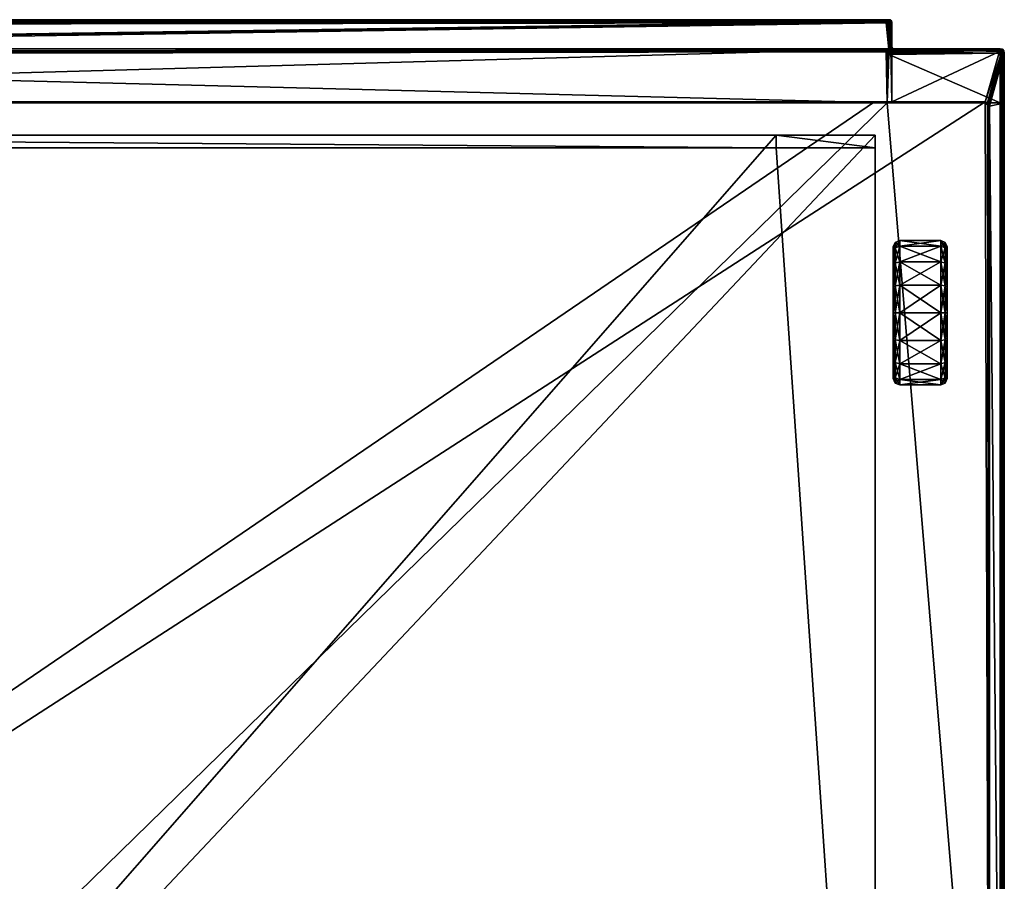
# Model space of a CAD drawing. Header units: centimetres. Extents: x -30.2 to 45.3, y -8.4 to 52.9.
# Tile 256 of 256: x 10.6 to 45.3, y 22.4 to 52.9. Entities that reach past the tile are written whole.
import ezdxf

# ---------------------------------------------------------------- set-up
doc = ezdxf.new("R2010")
doc.units = ezdxf.units.CM
doc.layers.add('RF471304_Body', color=7, linetype='Continuous', true_color=0x1bb158)

msp = doc.modelspace()

# ---------------------------------------------------------------- meshes
at = {"layer": 'RF471304_Body', "color": 213, "true_color": 0xc458e1}
mesh = msp.add_polyface(dxfattribs=at)
corners = [(-26.046, 52.871, 24.328), (-26.046, 52.871, 201.18), (41.272, 52.871, 201.18), (-26.046, 52.871, 209.124), (41.272, 52.871, 209.124), (-26.035, 52.859, 209.207), (-26, 52.824, 209.256), (41.225, 52.824, 209.256), (41.26, 52.859, 209.207), (-26.092, 51.888, 209.256), (-26.034, 51.83, 209.273), (-26.034, 52.673, 209.273), (-26.092, 52.731, 209.256), (41.167, 52.766, 209.273), (-25.993, 52.756, 209.273), (-26.024, 52.725, 209.273), (-26.023, 51.778, 209.273), (-25.992, 51.747, 209.273), (-25.941, 51.737, 209.273), (-26.087, 52.773, 24.235), (-26.041, 52.819, 24.235), (41.266, 52.819, 24.235), (-26.097, 51.834, 24.228), (41.167, 51.737, 209.273), (-25.992, 51.727, 209.273), (-26.023, 51.696, 209.273), (-26.044, 51.778, 209.273), (-26.075, 51.726, 209.273), (-26.075, 51.747, 209.273), (-26.098, 52.861, 201.18), (-26.098, 52.861, 24.328), (-26.098, 52.861, 209.124), (-25.941, 52.766, 209.273), (-26.051, 52.814, 209.256), (-26.086, 52.849, 209.207), (-26.102, 51.837, 209.256), (-26.082, 52.783, 209.256), (-26.046, 52.865, 24.277), (41.272, 52.871, 24.328), (-26.096, 52.856, 24.276), (-26.044, 52.848, 24.245), (41.271, 52.865, 24.277), (41.269, 52.848, 24.245), (-26.089, 52.844, 24.245), (-26.077, 52.822, 24.235), (-26.09, 52.809, 24.235)]
mesh.append_faces([[corners[k] for k in face] for face in [(24, 18, 17), (16, 10, 26)]], dxfattribs={"color": 213})
mesh.append_faces([[corners[k] for k in face] for face in [(27, 26, 28)]], dxfattribs={"vtx0": -1, "color": 213})
mesh.append_faces([[corners[k] for k in face] for face in [(13, 11, 18), (22, 19, 21), (25, 17, 26), (27, 25, 26)]], dxfattribs={"vtx0": -1, "vtx1": -1, "vtx2": -1, "color": 213})
mesh.append_faces([[corners[k] for k in face] for face in [(13, 14, 15), (13, 15, 11), (11, 16, 17), (11, 17, 18), (23, 24, 25)]], dxfattribs={"vtx0": -1, "vtx2": -1, "color": 213})
mesh.append_faces([[corners[k] for k in face] for face in [(0, 1, 2), (1, 3, 4), (5, 6, 7), (3, 5, 8), (9, 10, 11), (11, 12, 9), (11, 10, 16), (19, 20, 21), (25, 24, 17), (17, 16, 26), (29, 1, 0), (0, 30, 29), (31, 3, 1), (14, 32, 6), (6, 33, 14), (33, 6, 5), (5, 34, 33), (34, 5, 3), (3, 31, 34), (26, 10, 9), (9, 35, 26), (15, 14, 33), (33, 36, 15), (11, 15, 36), (36, 12, 11), (36, 33, 34), (28, 26, 35), (37, 0, 38), (39, 30, 0), (0, 37, 39), (40, 37, 41), (20, 40, 42), (43, 39, 37), (37, 40, 43), (44, 43, 40), (40, 20, 44), (45, 44, 20), (20, 19, 45)]], dxfattribs={"vtx2": -1, "color": 213})
mesh = msp.add_polyface(dxfattribs=at)
corners = [(41.272, 52.871, 201.18), (41.272, 52.871, 24.328), (-26.046, 52.871, 24.328), (41.272, 52.871, 209.124), (-26.046, 52.871, 201.18), (41.167, 52.766, 209.273), (41.225, 52.824, 209.256), (-26, 52.824, 209.256), (-25.941, 52.766, 209.273), (41.26, 52.859, 209.207), (-26.035, 52.859, 209.207), (-26.046, 52.871, 209.124), (41.259, 52.673, 209.273), (41.259, 51.83, 209.273), (41.318, 51.888, 209.256), (41.318, 52.731, 209.256), (41.249, 52.725, 209.273), (41.218, 52.756, 209.273), (-25.993, 52.756, 209.273), (-25.941, 51.737, 209.273), (41.249, 51.778, 209.273), (41.218, 51.747, 209.273), (41.167, 51.737, 209.273), (-26.097, 51.834, 24.228), (41.266, 52.819, 24.235), (41.312, 52.773, 24.235), (41.334, 51.851, 24.229), (-25.992, 51.727, 209.273), (41.301, 51.747, 209.273), (41.27, 51.778, 209.273), (41.218, 51.727, 209.273), (41.268, 51.695, 209.273), (41.3, 51.726, 209.273), (41.323, 52.861, 24.328), (41.323, 52.861, 201.18), (41.277, 52.814, 209.256), (41.312, 52.849, 209.207), (41.323, 52.861, 209.124), (41.328, 51.837, 209.256), (41.308, 52.783, 209.256), (41.271, 52.865, 24.277), (-26.046, 52.865, 24.277), (41.321, 52.856, 24.277), (41.269, 52.848, 24.245), (-26.044, 52.848, 24.245), (-26.041, 52.819, 24.235), (41.314, 52.844, 24.245), (41.303, 52.822, 24.235)]
mesh.append_faces([[corners[k] for k in face] for face in [(29, 13, 20), (21, 22, 30)]], dxfattribs={"color": 213})
mesh.append_faces([[corners[k] for k in face] for face in [(28, 31, 32)]], dxfattribs={"vtx0": -1, "color": 213})
mesh.append_faces([[corners[k] for k in face] for face in [(23, 25, 26)]], dxfattribs={"vtx0": -1, "vtx1": -1, "color": 213})
mesh.append_faces([[corners[k] for k in face] for face in [(13, 5, 19), (20, 30, 31), (28, 20, 31)]], dxfattribs={"vtx0": -1, "vtx1": -1, "vtx2": -1, "color": 213})
mesh.append_faces([[corners[k] for k in face] for face in [(13, 16, 17), (13, 17, 5), (23, 24, 25)]], dxfattribs={"vtx0": -1, "vtx2": -1, "color": 213})
mesh.append_faces([[corners[k] for k in face] for face in [(22, 21, 19)]], dxfattribs={"vtx1": -1, "color": 213})
mesh.append_faces([[corners[k] for k in face] for face in [(20, 13, 19), (21, 20, 19)]], dxfattribs={"vtx1": -1, "vtx2": -1, "color": 213})
mesh.append_faces([[corners[k] for k in face] for face in [(0, 1, 2), (3, 0, 4), (5, 6, 7), (7, 8, 5), (6, 9, 10), (9, 3, 11), (12, 13, 14), (14, 15, 12), (13, 12, 16), (5, 8, 18), (22, 19, 27), (28, 29, 20), (20, 21, 30), (33, 1, 0), (34, 0, 3), (35, 6, 5), (5, 17, 35), (36, 9, 6), (6, 35, 36), (37, 3, 9), (9, 36, 37), (38, 14, 13), (13, 29, 38), (39, 35, 17), (17, 16, 39), (15, 39, 16), (16, 12, 15), (1, 40, 41), (40, 1, 33), (33, 42, 40), (40, 43, 44), (43, 24, 45), (43, 40, 42), (42, 46, 43), (24, 43, 46), (46, 47, 24), (25, 24, 47)]], dxfattribs={"vtx2": -1, "color": 213})
mesh = msp.add_polyface(dxfattribs=at)
corners = [(41.318, 52.731, 209.256), (41.318, 51.888, 209.256), (41.353, 51.923, 209.207), (41.353, 52.766, 209.207), (41.365, 51.935, 209.124), (41.312, 52.773, 24.235), (41.334, 51.851, 24.229), (41.334, 51.851, 24.229), (41.272, 52.871, 201.18), (41.323, 52.861, 201.18), (41.323, 52.861, 24.328), (41.272, 52.871, 209.124), (41.323, 52.861, 209.124), (41.363, 51.872, 209.207), (41.328, 51.837, 209.256), (41.3, 51.726, 209.273), (41.352, 51.736, 209.273), (41.301, 51.747, 209.273), (41.354, 52.83, 24.328), (41.354, 52.83, 201.18), (41.365, 52.778, 24.328), (41.354, 52.83, 209.124), (41.365, 52.778, 201.18), (41.343, 52.818, 209.207), (41.312, 52.849, 209.207), (41.277, 52.814, 209.256), (41.308, 52.783, 209.256), (41.365, 52.778, 209.124), (41.359, 51.805, 209.256), (41.27, 51.778, 209.273), (41.411, 51.795, 209.256), (41.354, 51.837, 24.224), (41.334, 51.851, 24.229), (41.354, 51.837, 24.224), (41.35, 52.827, 24.277), (41.357, 51.869, 24.243), (41.351, 51.898, 24.243), (41.321, 52.856, 24.277), (41.383, 51.846, 24.24), (41.341, 52.776, 24.246), (41.359, 52.778, 24.277), (41.361, 51.926, 24.276), (41.337, 52.821, 24.246), (41.316, 52.809, 24.235), (41.314, 52.844, 24.245), (41.303, 52.822, 24.235)]
mesh.append_faces([[corners[k] for k in face] for face in [(15, 16, 17), (7, 6, 32)]], dxfattribs={"color": 213})
mesh.append_faces([[corners[k] for k in face] for face in [(0, 1, 2), (2, 3, 0), (3, 2, 4), (5, 6, 7), (8, 9, 10), (11, 12, 9), (13, 2, 1), (1, 14, 13), (18, 10, 9), (9, 19, 18), (20, 18, 19), (19, 9, 12), (12, 21, 19), (22, 19, 21), (23, 24, 25), (25, 26, 23), (3, 23, 26), (26, 0, 3), (21, 12, 24), (24, 23, 21), (27, 21, 23), (23, 3, 27), (28, 14, 29), (29, 17, 28), (30, 28, 17), (17, 16, 30), (31, 7, 32), (32, 33, 31), (34, 18, 20), (35, 32, 6), (6, 36, 35), (37, 10, 18), (18, 34, 37), (38, 33, 32), (32, 35, 38), (39, 40, 41), (41, 36, 39), (5, 39, 36), (36, 6, 5), (42, 34, 40), (40, 39, 42), (43, 42, 39), (39, 5, 43), (44, 37, 34), (34, 42, 44), (45, 44, 42), (42, 43, 45), (45, 43, 5)]], dxfattribs={"vtx2": -1, "color": 213})
mesh = msp.add_polyface(dxfattribs=at)
corners = [(41.365, 51.935, 201.18), (41.365, 51.935, 24.328), (41.365, 52.778, 24.328), (41.365, 52.778, 201.18), (41.365, 51.935, 209.124), (41.365, 52.778, 209.124), (41.353, 52.766, 209.207), (45.19, 51.776, 209.256), (41.411, 51.795, 209.256), (41.352, 51.736, 209.273), (45.19, 51.825, 209.207), (41.446, 51.83, 209.207), (41.375, 51.883, 24.328), (41.375, 51.883, 201.18), (41.375, 51.883, 209.124), (41.353, 51.923, 209.207), (41.363, 51.872, 209.207), (41.354, 51.837, 24.224), (41.354, 51.837, 24.224), (41.365, 51.838, 24.225), (41.354, 52.83, 201.18), (41.354, 52.83, 209.124), (41.406, 51.852, 24.328), (41.406, 51.852, 201.18), (41.458, 51.842, 24.328), (41.458, 51.842, 201.18), (41.406, 51.852, 209.124), (41.458, 51.842, 209.124), (41.394, 51.841, 209.207), (41.328, 51.837, 209.256), (41.359, 51.805, 209.256), (41.359, 52.778, 24.277), (41.361, 51.926, 24.276), (41.35, 52.827, 24.277), (41.417, 51.84, 24.241), (41.383, 51.846, 24.24), (45.179, 51.802, 24.245), (41.37, 51.88, 24.276), (41.357, 51.869, 24.243), (41.351, 51.898, 24.243), (41.447, 51.842, 24.275), (41.4, 51.851, 24.275)]
mesh.append_faces([[corners[k] for k in face] for face in [(17, 18, 19)]], dxfattribs={"color": 213})
mesh.append_faces([[corners[k] for k in face] for face in [(0, 1, 2), (2, 3, 0), (4, 0, 3), (3, 5, 4), (4, 5, 6), (7, 8, 9), (10, 11, 8), (12, 1, 0), (0, 13, 12), (13, 0, 4), (4, 14, 13), (14, 4, 15), (15, 16, 14), (20, 3, 2), (21, 5, 3), (22, 12, 13), (13, 23, 22), (24, 22, 23), (23, 25, 24), (23, 13, 14), (14, 26, 23), (25, 23, 26), (26, 27, 25), (28, 16, 29), (29, 30, 28), (11, 28, 30), (30, 8, 11), (26, 14, 16), (16, 28, 26), (27, 26, 28), (28, 11, 27), (31, 2, 1), (1, 32, 31), (2, 31, 33), (34, 19, 18), (18, 35, 34), (19, 34, 36), (37, 38, 39), (39, 32, 37), (12, 37, 32), (32, 1, 12), (40, 34, 35), (35, 41, 40), (24, 40, 41), (41, 22, 24), (41, 35, 38), (38, 37, 41), (22, 41, 37), (37, 12, 22)]], dxfattribs={"vtx2": -1, "color": 213})
mesh = msp.add_polyface(dxfattribs=at)
corners = [(-26.138, 49.966, 24.197), (-26.128, 51.803, 24.228), (-26.097, 51.834, 24.228), (41.334, 51.851, 24.229), (-30.134, 51.604, 24.233), (-29.599, 49.817, 24.197), (-30.069, 49.912, 24.229), (-26.047, 49.966, 7.544), (41.365, 49.966, 24.197), (-26.042, 49.966, -0.249), (40.666, 49.966, 7.544), (-30.16, 49.93, 201.18), (-30.16, 49.93, 209.124), (-30.16, 51.693, 209.124), (-30.16, 51.693, 201.18), (-30.144, 51.693, 209.207), (-30.144, 51.739, 209.197), (-29.533, 49.949, 24.197), (-30.067, 51.736, 24.233), (-29.985, 51.753, 24.233), (-29.45, 49.966, 24.197), (-29.45, 49.966, 7.544), (-29.533, 49.949, 7.544), (-29.533, 49.949, -0.249), (-29.45, 49.966, -0.249), (-30.094, 51.693, 209.256), (-29.582, 49.9, 24.197), (-30.117, 51.687, 24.233), (-26.034, 49.93, 209.273), (-26.034, 51.644, 209.273), (-26.044, 51.695, 209.273), (-26.075, 51.726, 209.273), (-26.126, 51.736, 209.273), (-30.012, 51.693, 209.273), (-30.012, 49.93, 209.273), (-30.16, 51.693, 24.328), (-30.16, 49.93, 24.328), (-30.094, 49.93, 209.256), (-30.144, 49.93, 209.207), (41.167, 51.737, 209.273), (-26.023, 51.696, 209.273), (41.197, 49.93, 209.273), (-30.148, 51.654, 24.245), (-30.12, 49.922, 24.243), (-30.157, 51.683, 24.276), (-30.141, 51.766, 24.276), (-30.132, 51.736, 24.245), (-30.15, 49.928, 24.276)]
mesh.append_faces([[corners[k] for k in face] for face in [(4, 5, 6), (13, 15, 16), (30, 29, 40)]], dxfattribs={"color": 213})
mesh.append_faces([[corners[k] for k in face] for face in [(28, 33, 34)]], dxfattribs={"vtx0": -1, "color": 213})
mesh.append_faces([[corners[k] for k in face] for face in [(0, 2, 3), (28, 30, 31), (28, 31, 32), (28, 32, 33), (39, 40, 29)]], dxfattribs={"vtx0": -1, "vtx2": -1, "color": 213})
mesh.append_faces([[corners[k] for k in face] for face in [(0, 20, 1)]], dxfattribs={"vtx1": -1, "color": 213})
mesh.append_faces([[corners[k] for k in face] for face in [(20, 19, 1)]], dxfattribs={"vtx1": -1, "vtx2": -1, "color": 213})
mesh.append_faces([[corners[k] for k in face] for face in [(0, 1, 2), (7, 0, 8), (9, 7, 10), (11, 12, 13), (13, 14, 11), (17, 18, 19), (19, 20, 17), (20, 21, 22), (23, 22, 21), (21, 24, 23), (16, 15, 25), (26, 27, 18), (18, 17, 26), (5, 4, 27), (27, 26, 5), (21, 20, 0), (0, 7, 21), (24, 21, 7), (7, 9, 24), (28, 29, 30), (14, 35, 36), (36, 11, 14), (33, 25, 37), (37, 34, 33), (25, 15, 38), (38, 37, 25), (15, 13, 12), (12, 38, 15), (29, 28, 41), (31, 30, 40), (42, 4, 6), (6, 43, 42), (42, 44, 45), (4, 42, 46), (46, 27, 4), (44, 42, 43), (43, 47, 44), (35, 44, 47), (47, 36, 35)]], dxfattribs={"vtx2": -1, "color": 213})
mesh = msp.add_polyface(dxfattribs=at)
corners = [(-22.011, 48.797, 197.682), (-22.011, 48.346, 32.39), (37.276, 48.346, 32.39), (37.276, 48.797, 197.682), (41.365, 49.966, 24.197), (-26.138, 49.966, 24.197), (41.334, 51.851, 24.229), (41.354, 51.837, 24.224), (40.666, 49.966, 7.544), (-26.047, 49.966, 7.544), (-29.599, 2.002, -0.249), (40.754, 49.966, -0.249), (44.664, 49.966, -0.249), (44.812, 2.002, -0.249), (44.746, 49.949, -0.249), (44.796, 49.9, -0.249), (-26.042, 49.966, -0.249), (40.773, -2.863, 32.428), (40.773, 48.346, 32.39), (-25.508, 48.346, 32.39), (-7.966, -2.863, 197.682), (40.773, 48.797, 197.682), (40.773, -2.863, 197.682), (44.703, 49.9, 7.544), (44.796, 49.9, 24.197), (44.812, 49.817, 24.197), (44.812, 49.817, 7.544), (44.654, 49.949, 7.544), (44.746, 49.949, 24.197), (44.571, 49.966, 7.544), (44.664, 49.966, 24.197), (45.165, 51.753, 24.233), (41.365, 51.838, 24.225), (45.19, 1.958, 209.273), (45.19, 49.93, 209.273), (41.197, 49.93, 209.273), (45.19, 51.693, 209.273), (41.352, 51.736, 209.273), (41.3, 51.726, 209.273), (41.268, 51.695, 209.273), (41.256, 51.644, 209.273), (41.167, 51.737, 209.273), (-26.034, 51.644, 209.273), (41.218, 51.727, 209.273), (41.248, 51.696, 209.273), (-26.034, 49.93, 209.273), (-7.966, 1.958, 209.273)]
mesh.append_faces([[corners[k] for k in face] for face in [(33, 34, 35), (44, 40, 39)]], dxfattribs={"color": 213})
mesh.append_faces([[corners[k] for k in face] for face in [(4, 6, 7), (32, 4, 7)]], dxfattribs={"vtx0": -1, "color": 213})
mesh.append_faces([[corners[k] for k in face] for face in [(41, 42, 35)]], dxfattribs={"vtx0": -1, "vtx1": -1, "vtx2": -1, "color": 213})
mesh.append_faces([[corners[k] for k in face] for face in [(10, 11, 12), (13, 12, 14), (13, 14, 15), (17, 2, 1), (17, 1, 19), (20, 0, 3), (20, 3, 21), (36, 38, 39), (36, 39, 40)]], dxfattribs={"vtx0": -1, "vtx2": -1, "color": 213})
mesh.append_faces([[corners[k] for k in face] for face in [(35, 34, 40), (40, 44, 35)]], dxfattribs={"vtx1": -1, "color": 213})
mesh.append_faces([[corners[k] for k in face] for face in [(4, 5, 6), (13, 10, 12), (32, 31, 4), (34, 36, 40), (43, 41, 35), (44, 43, 35)]], dxfattribs={"vtx1": -1, "vtx2": -1, "color": 213})
mesh.append_faces([[corners[k] for k in face] for face in [(0, 1, 2), (2, 3, 0), (4, 8, 9), (8, 11, 16), (17, 18, 2), (22, 21, 18), (23, 24, 25), (25, 26, 23), (15, 23, 26), (27, 28, 24), (24, 23, 27), (29, 30, 28), (28, 27, 29), (14, 27, 23), (23, 15, 14), (12, 29, 27), (27, 14, 12), (18, 21, 3), (3, 2, 18), (31, 30, 4), (4, 30, 29), (29, 8, 4), (29, 12, 11), (11, 8, 29), (36, 37, 38), (35, 45, 46), (46, 33, 35), (43, 44, 39)]], dxfattribs={"vtx2": -1, "color": 213})
mesh = msp.add_polyface(dxfattribs=at)
corners = [(45.272, 51.825, 201.18), (45.272, 51.825, 24.328), (45.19, 51.842, 24.328), (45.19, 51.842, 201.18), (45.272, 51.825, 209.124), (45.19, 51.842, 209.124), (45.19, 51.693, 209.273), (45.236, 51.767, 209.256), (45.19, 51.776, 209.256), (45.263, 51.811, 209.207), (45.19, 51.825, 209.207), (45.263, 51.739, 209.256), (45.307, 51.767, 209.207), (45.322, 51.776, 209.124), (45.322, 51.693, 209.207), (45.338, 51.693, 209.124), (45.322, 51.776, 201.18), (45.322, 51.776, 24.328), (45.338, 51.693, 201.18), (45.338, 51.693, 24.328), (41.458, 51.842, 24.328), (41.458, 51.842, 201.18), (41.458, 51.842, 209.124), (41.352, 51.736, 209.273), (41.411, 51.795, 209.256), (41.446, 51.83, 209.207), (41.447, 51.842, 24.275), (45.187, 51.832, 24.276), (45.269, 51.816, 24.276), (45.319, 51.766, 24.276), (41.417, 51.84, 24.241), (45.179, 51.802, 24.245), (45.165, 51.753, 24.233), (41.365, 51.838, 24.225), (45.261, 51.786, 24.245), (45.247, 51.736, 24.233), (45.311, 51.736, 24.245), (45.336, 51.683, 24.276)]
mesh.append_faces([[corners[k] for k in face] for face in [(6, 7, 8), (6, 11, 7)]], dxfattribs={"color": 213})
mesh.append_faces([[corners[k] for k in face] for face in [(0, 1, 2), (2, 3, 0), (4, 0, 3), (3, 5, 4), (9, 10, 8), (8, 7, 9), (4, 5, 10), (10, 9, 4), (12, 9, 7), (7, 11, 12), (13, 4, 9), (9, 12, 13), (14, 12, 11), (15, 13, 12), (16, 17, 1), (1, 0, 16), (18, 19, 17), (17, 16, 18), (13, 16, 0), (0, 4, 13), (15, 18, 16), (16, 13, 15), (3, 2, 20), (20, 21, 3), (5, 3, 21), (21, 22, 5), (23, 6, 8), (24, 8, 10), (10, 5, 22), (22, 25, 10), (26, 20, 2), (2, 27, 26), (27, 2, 1), (1, 28, 27), (28, 1, 17), (17, 29, 28), (30, 26, 27), (27, 31, 30), (31, 32, 33), (31, 27, 28), (28, 34, 31), (32, 31, 34), (34, 35, 32), (36, 29, 37), (29, 17, 19), (34, 28, 29), (29, 36, 34), (35, 34, 36)]], dxfattribs={"vtx2": -1, "color": 213})
mesh = msp.add_polyface(dxfattribs=at)
corners = [(45.338, 51.693, 201.18), (45.338, 49.93, 201.18), (45.338, 49.93, 24.328), (45.338, 51.693, 24.328), (44.812, 2.002, -0.249), (44.796, 49.9, -0.249), (44.812, 49.817, -0.249), (45.262, 2.011, 24.23), (44.812, 2.322, 24.197), (44.812, 49.817, 24.197), (45.248, 49.911, 24.229), (44.812, 2.002, 7.544), (44.812, 49.817, 7.544), (45.338, 49.93, 209.124), (45.338, 1.958, 209.124), (45.19, 51.693, 209.273), (45.272, 51.693, 209.256), (45.263, 51.739, 209.256), (45.19, 49.93, 209.273), (45.272, 49.93, 209.256), (44.796, 49.9, 24.197), (45.297, 51.686, 24.233), (45.313, 51.604, 24.233), (45.322, 51.693, 209.207), (45.307, 51.767, 209.207), (45.338, 51.693, 209.124), (45.322, 49.93, 209.207), (44.746, 49.949, 24.197), (45.247, 51.736, 24.233), (44.664, 49.966, 24.197), (45.165, 51.753, 24.233), (45.338, 1.958, 201.18), (45.19, 1.958, 209.273), (45.272, 1.958, 209.256), (45.322, 1.958, 209.207), (45.328, 49.928, 24.276), (45.338, 1.958, 24.328), (45.33, 1.964, 24.276), (45.327, 51.654, 24.245), (45.311, 51.736, 24.245), (45.336, 51.683, 24.276), (45.298, 49.922, 24.243), (45.304, 1.982, 24.243), (45.319, 51.766, 24.276)]
mesh.append_faces([[corners[k] for k in face] for face in [(15, 16, 17), (9, 22, 10)]], dxfattribs={"color": 213})
mesh.append_faces([[corners[k] for k in face] for face in [(4, 5, 6)]], dxfattribs={"vtx0": -1, "color": 213})
mesh.append_faces([[corners[k] for k in face] for face in [(0, 1, 2), (2, 3, 0), (7, 8, 9), (9, 10, 7), (9, 8, 11), (11, 12, 9), (6, 12, 11), (1, 13, 14), (18, 19, 16), (16, 15, 18), (20, 21, 22), (22, 9, 20), (12, 6, 5), (17, 16, 23), (24, 23, 25), (19, 26, 23), (23, 16, 19), (26, 13, 25), (25, 23, 26), (27, 28, 21), (21, 20, 27), (29, 30, 28), (28, 27, 29), (2, 1, 31), (0, 25, 13), (13, 1, 0), (19, 18, 32), (26, 19, 33), (34, 14, 13), (13, 26, 34), (35, 2, 36), (36, 37, 35), (38, 22, 21), (21, 39, 38), (40, 3, 2), (2, 35, 40), (41, 35, 37), (37, 42, 41), (10, 41, 42), (42, 7, 10), (40, 38, 39), (3, 40, 43), (39, 21, 28), (38, 40, 35), (35, 41, 38), (22, 38, 41), (41, 10, 22)]], dxfattribs={"vtx2": -1, "color": 213})
mesh = msp.add_polyface(dxfattribs=at)
corners = [(-29.599, -2.537, 7.544), (-29.599, 2.002, 7.544), (44.812, 2.002, 7.544), (-29.599, 2.322, 24.197), (-29.599, 49.817, 24.197), (-29.599, 49.817, 7.544), (-29.582, 49.9, -0.249), (-29.533, 49.949, -0.249), (-29.45, 49.966, -0.249), (-29.599, 49.817, -0.249), (-29.599, 2.002, -0.249), (-26.042, 49.966, -0.249), (40.754, 49.966, -0.249), (-7.966, 1.958, 209.273), (-26.034, 49.93, 209.273), (-30.012, 49.93, 209.273), (-30.012, 1.958, 209.273), (-30.16, 1.958, 201.18), (-30.16, 49.93, 201.18), (-30.16, 49.93, 24.328), (-30.16, 1.958, 24.328), (-30.082, 2.008, 24.23), (-29.599, -2.537, 24.197), (-25.508, -2.863, 32.428), (-25.508, 48.346, 32.39), (-25.508, 48.797, 197.682), (-25.508, -2.863, 197.682), (-7.966, -2.863, 197.682), (-22.011, 48.797, 197.682), (-29.533, 49.949, 7.544), (-29.533, 49.949, 24.197), (-29.45, 49.966, 24.197), (-30.094, 49.93, 209.256), (-30.094, 1.958, 209.256), (-29.582, 49.9, 7.544), (-29.582, 49.9, 24.197), (-30.144, 49.93, 209.207), (-30.144, 1.958, 209.207), (-30.16, 49.93, 209.124), (-30.16, 1.958, 209.124), (-22.011, 48.346, 32.39), (-30.069, 49.912, 24.229), (-30.12, 49.922, 24.243), (-30.126, 1.98, 24.243), (-30.152, 1.964, 24.276), (-30.121, -2.702, 24.243), (-30.072, -2.686, 24.229), (-30.15, 49.928, 24.276)]
mesh.append_faces([[corners[k] for k in face] for face in [(26, 25, 27)]], dxfattribs={"color": 213})
mesh.append_faces([[corners[k] for k in face] for face in [(10, 8, 11), (10, 11, 12)]], dxfattribs={"vtx0": -1, "vtx2": -1, "color": 213})
mesh.append_faces([[corners[k] for k in face] for face in [(9, 6, 8), (10, 9, 8)]], dxfattribs={"vtx1": -1, "vtx2": -1, "color": 213})
mesh.append_faces([[corners[k] for k in face] for face in [(0, 1, 2), (3, 4, 5), (5, 1, 3), (6, 7, 8), (13, 14, 15), (15, 16, 13), (17, 18, 19), (19, 20, 17), (21, 3, 22), (22, 3, 1), (5, 9, 10), (10, 1, 5), (2, 1, 10), (23, 24, 25), (25, 26, 23), (27, 25, 28), (29, 30, 31), (15, 32, 33), (33, 16, 15), (34, 35, 30), (30, 29, 34), (5, 4, 35), (35, 34, 5), (32, 36, 37), (37, 33, 32), (36, 38, 39), (39, 37, 36), (6, 34, 29), (29, 7, 6), (9, 5, 34), (34, 6, 9), (25, 24, 40), (40, 28, 25), (17, 39, 38), (38, 18, 17), (4, 3, 21), (21, 41, 4), (42, 41, 21), (21, 43, 42), (44, 43, 45), (43, 21, 46), (47, 42, 43), (43, 44, 47), (19, 47, 44), (44, 20, 19)]], dxfattribs={"vtx2": -1, "color": 213})
mesh = msp.add_polyface(dxfattribs=at)
corners = [(44.812, 2.002, 7.544), (44.812, -2.194, 7.544), (-29.599, -2.537, 7.544), (-7.966, -2.714, 209.273), (45.19, -2.714, 209.273), (45.19, 1.958, 209.273), (-7.966, 1.958, 209.273), (45.262, 2.011, 24.23), (45.272, -2.649, 24.231), (44.812, -2.194, 24.197), (44.812, 2.322, 24.197), (-29.599, -2.537, 24.197), (45.144, -2.782, 24.231), (-29.599, 2.002, -0.249), (44.812, 2.002, -0.249), (44.812, 49.817, -0.249), (45.19, -2.863, 209.124), (-7.966, -2.863, 209.124), (-7.966, -2.863, 201.18), (45.19, -2.863, 201.18), (-25.508, -2.863, 32.428), (-30.012, -2.863, 24.328), (45.19, -2.863, 24.328), (40.773, -2.863, 32.428), (-7.966, -2.863, 197.682), (40.773, -2.863, 197.682), (-25.508, 48.346, 32.39), (40.773, 48.797, 197.682), (40.773, 48.346, 32.39), (45.272, -2.714, 209.256), (45.272, 1.958, 209.256), (45.19, -2.846, 209.207), (45.272, -2.846, 209.124), (45.19, -2.797, 209.256), (45.272, -2.832, 209.197), (45.272, -2.788, 209.242), (45.272, -2.846, 201.18), (-7.966, -2.797, 209.256), (-7.966, -2.846, 209.207), (45.262, -2.726, 24.231), (45.219, -2.771, 24.231), (45.159, -2.809, 24.263), (-29.963, -2.825, 24.262), (45.266, -2.838, 24.276), (45.272, -2.846, 24.328), (45.174, -2.836, 24.296), (-29.987, -2.844, 24.295), (45.248, -2.813, 24.244)]
mesh.append_faces([[corners[k] for k in face] for face in [(9, 8, 39), (9, 39, 40), (9, 40, 12)]], dxfattribs={"color": 213})
mesh.append_faces([[corners[k] for k in face] for face in [(24, 27, 25)]], dxfattribs={"vtx0": -1, "color": 213})
mesh.append_faces([[corners[k] for k in face] for face in [(20, 23, 26)]], dxfattribs={"vtx1": -1, "color": 213})
mesh.append_faces([[corners[k] for k in face] for face in [(0, 1, 2), (3, 4, 5), (5, 6, 3), (7, 8, 9), (9, 10, 7), (11, 9, 12), (10, 9, 1), (1, 0, 10), (2, 1, 9), (13, 14, 0), (0, 14, 15), (16, 17, 18), (18, 19, 16), (20, 21, 22), (22, 23, 20), (18, 24, 25), (25, 19, 18), (19, 25, 23), (23, 22, 19), (28, 23, 25), (29, 30, 5), (5, 4, 29), (31, 16, 32), (33, 31, 34), (34, 35, 33), (4, 33, 35), (36, 19, 22), (32, 16, 19), (33, 4, 3), (3, 37, 33), (31, 33, 37), (37, 38, 31), (16, 31, 38), (38, 17, 16), (12, 41, 42), (43, 44, 22), (22, 45, 43), (41, 45, 46), (45, 22, 21), (47, 43, 45), (45, 41, 47), (40, 47, 41), (41, 12, 40), (47, 40, 39)]], dxfattribs={"vtx2": -1, "color": 213})
mesh = msp.add_polyface(dxfattribs=at)
corners = [(45.338, -2.714, 24.328), (45.338, 1.958, 24.328), (45.338, 1.958, 201.18), (45.338, -2.714, 201.18), (45.338, 1.958, 209.124), (45.338, 49.93, 201.18), (45.338, -2.714, 209.124), (45.322, -2.714, 209.207), (45.322, -2.76, 209.197), (45.322, -2.788, 209.17), (45.322, -2.797, 209.124), (45.272, -2.832, 209.197), (45.272, -2.846, 209.124), (45.19, -2.846, 209.207), (45.272, -2.788, 209.242), (45.272, -2.714, 209.256), (45.19, -2.714, 209.273), (45.322, 1.958, 209.207), (45.272, 1.958, 209.256), (45.19, -2.863, 24.328), (45.272, -2.846, 24.328), (45.272, -2.846, 201.18), (45.19, -2.863, 201.18), (45.322, -2.797, 201.18), (45.322, -2.797, 24.328), (45.338, 49.93, 24.328), (45.19, 1.958, 209.273), (45.272, 49.93, 209.256), (45.322, 49.93, 209.207), (45.309, -2.685, 24.243), (45.272, -2.649, 24.231), (45.262, 2.011, 24.23), (45.304, 1.982, 24.243), (45.315, -2.789, 24.276), (45.266, -2.838, 24.276), (45.331, -2.707, 24.276), (45.33, 1.964, 24.276), (45.295, -2.765, 24.244), (45.248, -2.813, 24.244), (45.262, -2.726, 24.231)]
mesh.append_faces([[corners[k] for k in face] for face in [(6, 7, 8), (6, 9, 10), (6, 8, 9)]], dxfattribs={"color": 213})
mesh.append_faces([[corners[k] for k in face] for face in [(0, 1, 2), (2, 3, 0), (4, 2, 5), (6, 3, 2), (2, 4, 6), (11, 12, 10), (10, 9, 11), (12, 11, 13), (14, 11, 9), (9, 8, 14), (15, 14, 8), (8, 7, 15), (14, 15, 16), (7, 17, 18), (18, 15, 7), (6, 4, 17), (17, 7, 6), (19, 20, 21), (22, 21, 12), (23, 21, 20), (20, 24, 23), (3, 23, 24), (24, 0, 3), (10, 12, 21), (21, 23, 10), (6, 10, 23), (23, 3, 6), (2, 1, 25), (26, 18, 27), (18, 17, 28), (29, 30, 31), (31, 32, 29), (33, 24, 20), (20, 34, 33), (35, 0, 24), (24, 33, 35), (35, 29, 32), (32, 36, 35), (0, 35, 36), (36, 1, 0), (37, 33, 34), (34, 38, 37), (39, 37, 38), (29, 35, 33), (33, 37, 29), (30, 29, 37), (37, 39, 30)]], dxfattribs={"vtx2": -1, "color": 213})
at = {"layer": 'RF471304_Body', "color": 221, "true_color": 0xe5a6d7}
mesh = msp.add_polyface(dxfattribs=at)
corners = [(41.417, 42.521, 0.398), (41.417, 40.196, 0.398), (41.417, 40.373, 1.287), (41.417, 40.877, 2.042), (41.417, 41.631, 2.546), (41.417, 42.521, 2.723), (41.417, 43.41, 2.546), (41.417, 44.165, 2.042), (41.417, 44.669, 1.287), (41.417, 44.846, 0.398), (41.417, 44.669, -0.492), (41.417, 44.165, -1.246), (41.417, 43.41, -1.75), (41.417, 42.521, -1.927), (41.417, 41.631, -1.75), (41.417, 40.877, -1.246), (41.417, 40.373, -0.492), (41.483, 40.037, 0.398), (41.483, 40.226, 1.348), (41.483, 40.764, 2.154), (41.483, 41.57, 2.693), (41.483, 42.521, 2.882), (41.483, 43.471, 2.693), (41.483, 44.277, 2.154), (41.483, 44.815, 1.348), (41.483, 45.005, 0.398), (41.483, 44.815, -0.553), (41.483, 44.277, -1.359), (41.483, 43.471, -1.897), (41.483, 42.521, -2.086), (41.483, 41.57, -1.897), (41.483, 40.764, -1.359), (41.483, 40.226, -0.553), (41.642, 39.971, 0.398), (41.642, 40.165, 1.374), (41.642, 40.718, 2.201), (41.642, 41.545, 2.753), (41.642, 42.521, 2.948), (41.642, 43.496, 2.753), (41.642, 44.324, 2.201), (41.642, 44.876, 1.374), (41.642, 45.07, 0.398), (41.642, 44.876, -0.578), (41.642, 44.324, -1.405), (41.642, 43.496, -1.958), (41.642, 42.521, -2.152), (41.642, 41.545, -1.958), (41.642, 40.718, -1.405), (41.642, 40.165, -0.578), (43.093, 39.971, 0.398), (43.093, 40.165, 1.374), (43.093, 40.718, 2.201), (43.093, 41.545, 2.753), (43.093, 42.521, 2.948), (43.093, 43.496, 2.753), (43.093, 44.324, 2.201), (43.093, 44.876, 1.374), (43.093, 45.07, 0.398), (43.093, 44.876, -0.578), (43.093, 44.324, -1.405), (43.093, 43.496, -1.958), (43.093, 42.521, -2.152), (43.093, 41.545, -1.958), (43.093, 40.718, -1.405), (43.093, 40.165, -0.578), (43.252, 40.037, 0.398), (43.252, 40.226, 1.348), (43.252, 40.764, 2.154), (43.252, 41.57, 2.693), (43.252, 42.521, 2.882), (43.252, 43.471, 2.693), (43.252, 44.277, 2.154), (43.252, 44.815, 1.348), (43.252, 45.005, 0.398), (43.252, 44.815, -0.553), (43.252, 44.277, -1.359), (43.252, 43.471, -1.897), (43.252, 42.521, -2.086), (43.252, 41.57, -1.897), (43.252, 40.764, -1.359), (43.252, 40.226, -0.553), (43.317, 40.196, 0.398), (43.317, 40.373, 1.287), (43.317, 40.877, 2.042), (43.317, 41.631, 2.546), (43.317, 42.521, 2.723), (43.317, 43.41, 2.546), (43.317, 44.165, 2.042), (43.317, 44.669, 1.287), (43.317, 44.846, 0.398), (43.317, 44.669, -0.492), (43.317, 44.165, -1.246), (43.317, 43.41, -1.75), (43.317, 42.521, -1.927), (43.317, 41.631, -1.75), (43.317, 40.877, -1.246), (43.317, 40.373, -0.492), (43.317, 42.521, 0.398)]
mesh.append_faces([[corners[k] for k in face] for face in [(0, 1, 2), (0, 2, 3), (0, 3, 4), (0, 4, 5), (0, 5, 6), (0, 6, 7), (0, 7, 8), (0, 8, 9), (0, 9, 10), (0, 10, 11), (0, 11, 12), (0, 12, 13), (0, 13, 14), (0, 14, 15), (0, 15, 16), (0, 16, 1), (81, 97, 82), (82, 97, 83), (83, 97, 84), (84, 97, 85), (85, 97, 86), (86, 97, 87), (87, 97, 88), (88, 97, 89), (89, 97, 90), (90, 97, 91), (91, 97, 92), (92, 97, 93), (93, 97, 94), (94, 97, 95), (95, 97, 96), (96, 97, 81)]], dxfattribs={"color": 221})
mesh.append_faces([[corners[k] for k in face] for face in [(18, 2, 1), (1, 17, 18), (19, 3, 2), (2, 18, 19), (20, 4, 3), (3, 19, 20), (21, 5, 4), (4, 20, 21), (22, 6, 5), (5, 21, 22), (23, 7, 6), (6, 22, 23), (24, 8, 7), (7, 23, 24), (25, 9, 8), (8, 24, 25), (26, 10, 9), (9, 25, 26), (27, 11, 10), (10, 26, 27), (28, 12, 11), (11, 27, 28), (29, 13, 12), (12, 28, 29), (30, 14, 13), (13, 29, 30), (31, 15, 14), (14, 30, 31), (32, 16, 15), (15, 31, 32), (17, 1, 16), (16, 32, 17), (34, 18, 17), (17, 33, 34), (35, 19, 18), (18, 34, 35), (36, 20, 19), (19, 35, 36), (37, 21, 20), (20, 36, 37), (38, 22, 21), (21, 37, 38), (39, 23, 22), (22, 38, 39), (40, 24, 23), (23, 39, 40), (41, 25, 24), (24, 40, 41), (42, 26, 25), (25, 41, 42), (43, 27, 26), (26, 42, 43), (44, 28, 27), (27, 43, 44), (45, 29, 28), (28, 44, 45), (46, 30, 29), (29, 45, 46), (47, 31, 30), (30, 46, 47), (48, 32, 31), (31, 47, 48), (33, 17, 32), (32, 48, 33), (50, 34, 33), (33, 49, 50), (51, 35, 34), (34, 50, 51), (52, 36, 35), (35, 51, 52), (53, 37, 36), (36, 52, 53), (54, 38, 37), (37, 53, 54), (55, 39, 38), (38, 54, 55), (56, 40, 39), (39, 55, 56), (57, 41, 40), (40, 56, 57), (58, 42, 41), (41, 57, 58), (59, 43, 42), (42, 58, 59), (60, 44, 43), (43, 59, 60), (61, 45, 44), (44, 60, 61), (62, 46, 45), (45, 61, 62), (63, 47, 46), (46, 62, 63), (64, 48, 47), (47, 63, 64), (49, 33, 48), (48, 64, 49), (66, 50, 49), (49, 65, 66), (67, 51, 50), (50, 66, 67), (68, 52, 51), (51, 67, 68), (69, 53, 52), (52, 68, 69), (70, 54, 53), (53, 69, 70), (71, 55, 54), (54, 70, 71), (72, 56, 55), (55, 71, 72), (73, 57, 56), (56, 72, 73), (74, 58, 57), (57, 73, 74), (75, 59, 58), (58, 74, 75), (76, 60, 59), (59, 75, 76), (77, 61, 60), (60, 76, 77), (78, 62, 61), (61, 77, 78), (79, 63, 62), (62, 78, 79), (80, 64, 63), (63, 79, 80), (65, 49, 64), (64, 80, 65), (82, 66, 65), (65, 81, 82), (83, 67, 66), (66, 82, 83), (84, 68, 67), (67, 83, 84), (85, 69, 68), (68, 84, 85), (86, 70, 69), (69, 85, 86), (87, 71, 70), (70, 86, 87), (88, 72, 71), (71, 87, 88), (89, 73, 72), (72, 88, 89), (90, 74, 73), (73, 89, 90), (91, 75, 74), (74, 90, 91), (92, 76, 75), (75, 91, 92), (93, 77, 76), (76, 92, 93), (94, 78, 77), (77, 93, 94), (95, 79, 78), (78, 94, 95), (96, 80, 79), (79, 95, 96), (81, 65, 80), (80, 96, 81)]], dxfattribs={"vtx2": -1, "color": 221})

doc.saveas('drawing.dxf')
